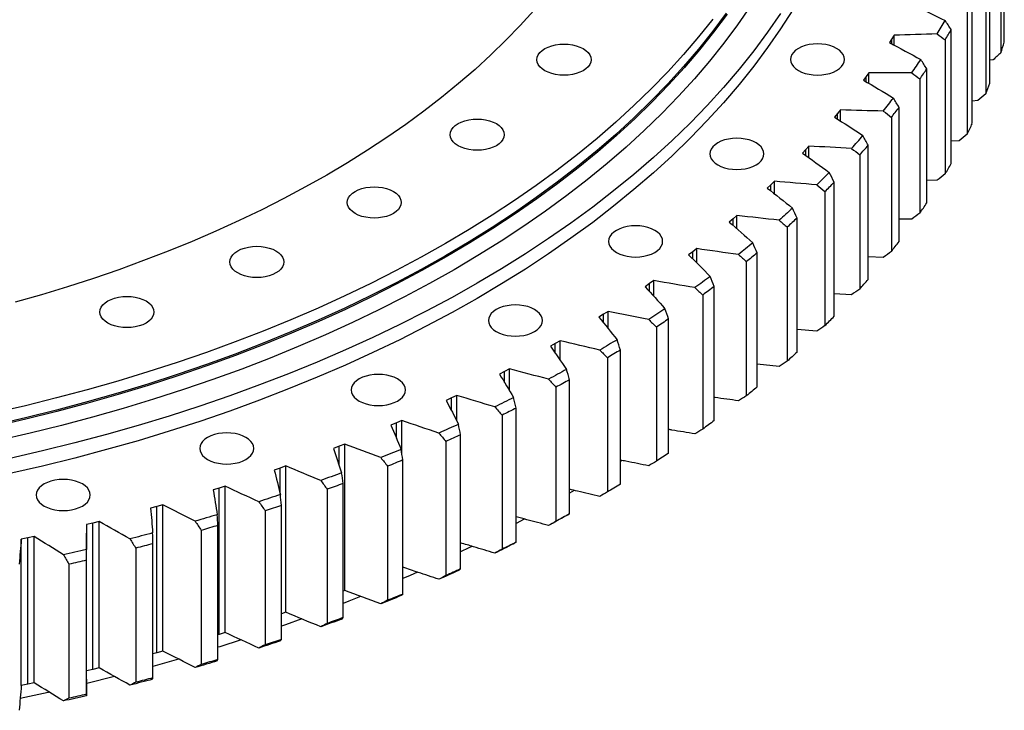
# Model space of a CAD drawing. Header units: millimetres. Extents: x 582 to 9113, y 24953 to 31120.
# Tile 17 of 19: x 6636 to 7164, y 27647 to 28017. Entities that reach past the tile are written whole.
import ezdxf

# ---------------------------------------------------------------- set-up
doc = ezdxf.new("R2010")
doc.units = ezdxf.units.MM
doc.header["$LTSCALE"] = 50

msp = doc.modelspace()

# ---------------------------------------------------------------- linework, layer by layer
at = {"color": 7, "linetype": 'Continuous', "lineweight": 25}
for p, q in [((7163.67, 28004.94), (7163.67, 28076.79)), ((7161.86, 28071.09), (7161.86, 27999.23)), ((7156, 27982.99), (7156, 28054.85)), ((7153.72, 28049.2), (7153.72, 27977.34)), ((7146.5, 27961.29), (7146.5, 28033.14)), ((7143.74, 28027.56), (7143.74, 27955.71)), ((7135.2, 27939.87), (7135.2, 28011.72)), ((7103.42, 28006.69), (7102.14, 28004.71)), ((7104.65, 28008.68), (7103.42, 28006.69)), ((7104.65, 28003.36), (7104.65, 28008.68)), ((7131.97, 28006.23), (7131.97, 27934.37)), ((7122.11, 27918.79), (7122.11, 27990.65)), ((7157.62, 27995.46), (7156, 27995.27)), ((7089.68, 27986.51), (7088.23, 27984.57)), ((7091.08, 27988.46), (7089.68, 27986.51)), ((7091.08, 27982.89), (7091.08, 27988.46)), ((7118.43, 27985.25), (7118.43, 27913.39)), ((7107.28, 27898.11), (7107.28, 27969.96)), ((7149.44, 27973.69), (7146.5, 27973.43)), ((7074.26, 27966.74), (7072.66, 27964.84)), ((7075.82, 27968.65), (7074.26, 27966.74)), ((7075.82, 27962.78), (7075.82, 27968.65)), ((7103.15, 27964.67), (7103.15, 27892.82)), ((7058.93, 27949.28), (7057.21, 27947.42)), ((7058.93, 27943.07), (7058.93, 27949.28)), ((7090.73, 27877.86), (7090.73, 27949.71)), ((7139.44, 27952.17), (7135.2, 27951.92)), ((7057.21, 27947.42), (7055.45, 27945.56)), ((7086.17, 27944.55), (7086.17, 27872.69)), ((7038.56, 27928.59), (7036.65, 27926.79)), ((7040.43, 27930.41), (7038.56, 27928.59)), ((7040.43, 27923.79), (7040.43, 27930.41)), ((7072.51, 27858.09), (7072.51, 27929.95)), ((7127.65, 27930.96), (7122.11, 27930.79)), ((7067.52, 27924.92), (7067.52, 27853.06)), ((7020.38, 27912.07), (7018.36, 27910.31)), ((7020.38, 27904.98), (7020.38, 27912.07)), ((7018.36, 27910.31), (7016.29, 27908.57)), ((7052.65, 27838.86), (7052.65, 27910.72)), ((7114.11, 27910.1), (7107.28, 27910.08)), ((7047.25, 27905.83), (7047.25, 27833.97)), ((6996.65, 27892.62), (6994.44, 27890.93)), ((6998.81, 27894.32), (6996.65, 27892.62)), ((6998.81, 27886.65), (6998.81, 27894.32)), ((7031.21, 27820.21), (7031.21, 27892.06)), ((7025.4, 27887.33), (7025.4, 27815.47)), ((7098.83, 27889.65), (7090.73, 27889.85)), ((6973.49, 27875.55), (6971.14, 27873.93)), ((6975.79, 27877.19), (6973.49, 27875.55)), ((6975.79, 27868.82), (6975.79, 27877.19)), ((7002.03, 27869.46), (7002.03, 27797.6)), ((7008.23, 27802.17), (7008.23, 27874.03)), ((7081.85, 27869.64), (7072.51, 27870.13)), ((6948.92, 27859.15), (6946.44, 27857.59)), ((6951.36, 27860.72), (6948.92, 27859.15)), ((6951.36, 27851.5), (6951.36, 27860.72)), ((6983.77, 27784.8), (6983.77, 27856.65)), ((6977.2, 27852.26), (6977.2, 27780.41)), ((7063.23, 27850.13), (7052.65, 27850.99)), ((6923.01, 27843.45), (6920.4, 27841.97)), ((6925.58, 27844.95), (6923.01, 27843.45)), ((6925.58, 27834.64), (6925.58, 27844.95)), ((6957.88, 27768.13), (6957.88, 27839.98)), ((6950.95, 27835.78), (6950.95, 27763.93)), ((7042.99, 27831.16), (7031.21, 27832.46)), ((6895.82, 27828.49), (6893.09, 27827.08)), ((6898.51, 27829.92), (6895.82, 27828.49)), ((6898.51, 27818.17), (6898.51, 27829.92)), ((6930.63, 27752.19), (6930.63, 27824.05)), ((6923.36, 27820.05), (6923.36, 27748.19)), ((6867.4, 27814.31), (6864.56, 27812.98)), ((6870.21, 27815.66), (6867.4, 27814.31)), ((6870.21, 27801.98), (6870.21, 27815.66)), ((6902.08, 27737.04), (6902.08, 27808.9)), ((6837.83, 27800.94), (6834.88, 27799.69)), ((6840.75, 27802.21), (6837.83, 27800.94)), ((6840.75, 27784.44), (6840.75, 27802.21)), ((6894.48, 27805.11), (6894.48, 27733.25)), ((6864.38, 27790.98), (6864.38, 27719.13)), ((6872.29, 27722.71), (6872.29, 27794.56)), ((6807.18, 27788.4), (6804.13, 27787.24)), ((6810.2, 27789.59), (6807.18, 27788.4)), ((6810.2, 27711.21), (6810.2, 27789.59)), ((6841.34, 27709.22), (6841.34, 27781.07)), ((6958.6, 27780.82), (6957.88, 27780.34)), ((6775.52, 27776.74), (6772.37, 27775.66)), ((6778.63, 27777.85), (6775.52, 27776.74)), ((6778.63, 27699.46), (6778.63, 27777.85)), ((6833.14, 27777.72), (6833.14, 27705.86)), ((6742.91, 27765.97), (6739.68, 27764.98)), ((6746.12, 27766.99), (6742.91, 27765.97)), ((6742.91, 27687.59), (6742.91, 27765.97)), ((6746.12, 27688.6), (6746.12, 27766.99)), ((6800.82, 27765.34), (6800.82, 27693.49)), ((6809.29, 27696.61), (6809.29, 27768.46)), ((6933.18, 27764.73), (6930.63, 27763.2)), ((6709.44, 27756.13), (6706.13, 27755.23)), ((6712.73, 27757.06), (6709.44, 27756.13)), ((6709.44, 27677.74), (6709.44, 27756.13)), ((6712.73, 27678.67), (6712.73, 27757.06)), ((6767.51, 27753.88), (6767.51, 27682.02)), ((6776.23, 27684.9), (6776.23, 27756.76)), ((6678.55, 27748.07), (6675.19, 27747.23)), ((6678.55, 27669.68), (6678.55, 27748.07)), ((6906.42, 27749.36), (6902.08, 27747.01)), ((6675.19, 27747.23), (6671.81, 27746.43)), ((6675.19, 27668.84), (6675.19, 27747.23)), ((6733.27, 27743.36), (6733.27, 27671.5)), ((6742.23, 27674.14), (6742.23, 27745.99)), ((6640.24, 27739.3), (6636.79, 27738.59)), ((6636.79, 27660.2), (6636.79, 27738.59)), ((6643.66, 27740.04), (6640.24, 27739.3)), ((6640.24, 27660.91), (6640.24, 27739.3)), ((6643.66, 27661.65), (6643.66, 27740.04)), ((6671.83, 27663.53), (6671.83, 27741.92)), ((6698.2, 27733.81), (6698.2, 27661.95)), ((6707.36, 27664.33), (6707.36, 27736.19)), ((6671.72, 27655.51), (6671.72, 27727.37)), ((6662.36, 27725.24), (6662.36, 27653.39)), ((6810.2, 27711.21), (6809.29, 27710.85)), ((6778.63, 27699.46), (6776.23, 27698.61)), ((6742.91, 27687.59), (6742.23, 27687.38)), ((6746.12, 27688.6), (6742.91, 27687.59)), ((6709.44, 27677.74), (6707.36, 27677.18)), ((6721.13, 27674.32), (6707.36, 27670.42)), ((6712.73, 27678.67), (6709.44, 27677.74)), ((6675.19, 27668.84), (6671.83, 27668.04)), ((6678.55, 27669.68), (6675.19, 27668.84)), ((6686.81, 27664.97), (6671.85, 27661.26)), ((6640.24, 27660.91), (6636.79, 27660.2)), ((6643.66, 27661.65), (6640.24, 27660.91))]:
    msp.add_line(p, q, dxfattribs=at)
at = {"color": 82, "linetype": 'Continuous', "lineweight": 25}
for p, q in [((7103.42, 28004.02), (7103.42, 28006.69)), ((7089.68, 27983.71), (7089.68, 27986.51)), ((7074.26, 27963.79), (7074.26, 27966.74)), ((7057.21, 27944.3), (7057.21, 27947.42)), ((7038.56, 27925.27), (7038.56, 27928.59)), ((7018.36, 27906.75), (7018.36, 27910.31)), ((6996.65, 27888.77), (6996.65, 27892.62)), ((6973.49, 27871.35), (6973.49, 27875.55)), ((6948.92, 27854.52), (6948.92, 27859.15)), ((6923.01, 27838.28), (6923.01, 27843.45)), ((6895.82, 27822.62), (6895.82, 27828.49)), ((6867.4, 27807.49), (6867.4, 27814.31)), ((6837.83, 27792.8), (6837.83, 27800.94)), ((6807.18, 27778.21), (6807.18, 27788.4)), ((6775.52, 27763.05), (6775.52, 27776.74))]:
    msp.add_line(p, q, dxfattribs=at)
at = {"color": 7, "linetype": 'Continuous', "lineweight": 25, "flags": 128}
for points in [[(7027.4, 28024.04), (7020.61, 28014.21), (7013.37, 28004.48), (7005.69, 27994.87), (6997.58, 27985.37), (6989.04, 27976), (6980.08, 27966.77), (6970.7, 27957.67), (6960.92, 27948.71), (6950.73, 27939.91), (6940.15, 27931.27), (6929.17, 27922.78), (6917.82, 27914.47), (6906.09, 27906.33), (6894, 27898.37), (6881.55, 27890.6), (6868.76, 27883.01), (6855.62, 27875.63), (6842.16, 27868.44), (6828.37, 27861.46), (6814.27, 27854.69), (6799.87, 27848.14), (6785.17, 27841.8), (6770.2, 27835.69), (6754.95, 27829.81), (6739.44, 27824.16), (6723.68, 27818.75), (6707.68, 27813.58), (6691.45, 27808.65), (6675, 27803.96), (6658.35, 27799.53), (6641.5, 27795.35), (6624.47, 27791.43)], [(7050.25, 28022.35), (7043.74, 28012.17), (7036.77, 28002.09), (7029.35, 27992.12), (7021.49, 27982.27), (7013.17, 27972.54), (7004.42, 27962.93), (6995.24, 27953.47), (6985.62, 27944.14), (6975.59, 27934.96), (6965.15, 27925.94), (6954.3, 27917.08), (6943.06, 27908.39), (6931.42, 27899.86), (6919.4, 27891.52), (6907.01, 27883.36), (6894.25, 27875.4), (6881.13, 27867.62), (6867.67, 27860.05), (6853.87, 27852.69), (6839.73, 27845.53), (6825.28, 27838.59), (6810.52, 27831.87), (6795.46, 27825.38), (6780.11, 27819.12), (6764.48, 27813.09), (6748.58, 27807.3), (6732.43, 27801.75), (6716.03, 27796.45), (6699.39, 27791.4), (6682.54, 27786.6), (6665.47, 27782.06), (6648.2, 27777.77), (6630.74, 27773.75)], [(7014.6, 28020.46), (7007.43, 28010.82), (6999.82, 28001.3), (6991.79, 27991.89), (6983.33, 27982.61), (6974.45, 27973.46), (6965.16, 27964.45), (6955.47, 27955.57), (6945.37, 27946.85), (6934.89, 27938.29), (6924.02, 27929.89), (6912.77, 27921.65), (6901.15, 27913.58), (6889.17, 27905.7), (6876.84, 27898), (6864.16, 27890.48), (6851.15, 27883.17), (6837.81, 27876.05), (6824.15, 27869.13), (6810.18, 27862.42), (6795.91, 27855.93), (6781.35, 27849.66), (6766.52, 27843.6), (6751.41, 27837.77), (6736.04, 27832.18), (6720.43, 27826.82), (6704.58, 27821.69), (6688.5, 27816.81), (6672.2, 27812.17), (6655.7, 27807.78), (6639.01, 27803.64), (6622.14, 27799.75)], [(7007.43, 28017.36), (6999.82, 28007.83), (6991.79, 27998.42), (6983.33, 27989.14), (6974.45, 27979.99), (6965.16, 27970.98), (6955.47, 27962.11), (6945.37, 27953.39), (6934.89, 27944.82), (6924.02, 27936.42), (6912.77, 27928.18), (6901.15, 27920.12), (6889.17, 27912.23), (6876.84, 27904.53), (6864.16, 27897.02), (6851.15, 27889.7), (6837.81, 27882.58), (6824.15, 27875.66), (6810.18, 27868.96), (6795.91, 27862.46), (6781.35, 27856.19), (6766.52, 27850.13), (6751.41, 27844.31), (6736.04, 27838.71), (6720.43, 27833.35), (6704.58, 27828.22), (6688.5, 27823.34), (6672.2, 27818.7), (6655.7, 27814.31), (6639.01, 27810.17), (6622.14, 27806.28)], [(7015.06, 28019.94), (7007.89, 28010.3), (7000.27, 28000.77), (6992.23, 27991.35), (6983.77, 27982.06), (6974.88, 27972.91), (6965.59, 27963.89), (6955.89, 27955.01), (6945.78, 27946.28), (6935.29, 27937.71), (6924.41, 27929.3), (6913.16, 27921.06), (6901.53, 27912.99), (6889.54, 27905.1), (6877.2, 27897.39), (6864.51, 27889.87), (6851.49, 27882.55), (6838.14, 27875.42), (6824.47, 27868.5), (6810.49, 27861.79), (6796.21, 27855.29), (6781.65, 27849.01), (6766.8, 27842.96), (6751.68, 27837.12), (6736.3, 27831.52), (6720.68, 27826.16), (6704.82, 27821.03), (6688.73, 27816.14), (6672.42, 27811.5), (6655.91, 27807.11), (6639.2, 27802.96), (6622.32, 27799.07)], [(7043.74, 28020.34), (7036.77, 28010.26), (7029.35, 28000.29), (7021.49, 27990.43), (7013.17, 27980.7), (7004.42, 27971.1), (6995.24, 27961.63), (6985.62, 27952.31), (6975.59, 27943.13), (6965.15, 27934.11), (6954.3, 27925.25), (6943.06, 27916.55), (6931.42, 27908.03), (6919.4, 27899.69), (6907.01, 27891.53), (6894.25, 27883.56), (6881.13, 27875.79), (6867.67, 27868.22), (6853.87, 27860.85), (6839.73, 27853.7), (6825.28, 27846.76), (6810.52, 27840.04), (6795.46, 27833.55), (6780.11, 27827.28), (6764.48, 27821.26), (6748.58, 27815.47), (6732.43, 27809.92), (6716.03, 27804.62), (6699.39, 27799.56), (6682.54, 27794.76), (6665.47, 27790.22), (6648.2, 27785.94), (6630.74, 27781.92)], [(6911.6, 28022.01), (6904.23, 28013.93), (6896.51, 28005.97), (6888.42, 27998.12), (6879.99, 27990.4), (6871.2, 27982.81), (6862.08, 27975.36), (6852.61, 27968.05), (6842.83, 27960.88), (6832.71, 27953.86), (6822.29, 27947), (6811.56, 27940.29), (6800.52, 27933.75), (6789.2, 27927.39), (6777.58, 27921.19), (6765.7, 27915.17), (6753.54, 27909.33), (6741.12, 27903.68), (6728.45, 27898.22), (6715.54, 27892.95), (6702.39, 27887.88), (6689.02, 27883.01), (6675.43, 27878.34), (6661.63, 27873.88), (6647.64, 27869.63), (6633.46, 27865.6)], [(6937.94, 28001.5), (6939.42, 28000.5), (6940.61, 27999.38), (6941.48, 27998.16), (6942.01, 27996.89), (6942.19, 27995.58), (6942.01, 27994.27), (6941.48, 27992.99), (6940.61, 27991.78), (6939.42, 27990.66), (6937.94, 27989.66), (6936.21, 27988.81), (6934.27, 27988.12), (6932.17, 27987.62), (6929.95, 27987.31), (6927.69, 27987.21), (6925.42, 27987.31), (6923.2, 27987.62), (6921.1, 27988.12), (6919.16, 27988.81), (6917.43, 27989.66), (6915.95, 27990.66), (6914.77, 27991.78), (6913.9, 27992.99), (6913.36, 27994.27), (6913.19, 27995.58), (6913.36, 27996.89), (6913.9, 27998.16), (6914.77, 27999.38), (6915.95, 28000.5), (6917.43, 28001.5), (6919.16, 28002.35), (6921.1, 28003.04), (6923.2, 28003.54), (6925.42, 28003.85), (6927.69, 28003.95), (6929.95, 28003.85), (6932.17, 28003.54), (6934.27, 28003.04), (6936.21, 28002.35), (6937.94, 28001.5)], [(7053.31, 27989.77), (7055.04, 27988.92), (7056.98, 27988.23), (7059.09, 27987.73), (7061.3, 27987.42), (7063.57, 27987.32), (7065.84, 27987.42), (7068.05, 27987.73), (7070.15, 27988.23), (7072.09, 27988.92), (7073.82, 27989.77), (7075.3, 27990.77), (7076.49, 27991.89), (7077.36, 27993.1), (7077.89, 27994.38), (7078.07, 27995.69), (7077.89, 27997), (7077.36, 27998.27), (7076.49, 27999.49), (7075.3, 28000.61), (7073.82, 28001.61), (7072.09, 28002.46), (7070.15, 28003.15), (7068.05, 28003.65), (7065.84, 28003.95), (7063.57, 28004.06), (7061.3, 28003.95), (7059.09, 28003.65), (7056.98, 28003.15), (7055.04, 28002.46), (7053.31, 28001.61), (7051.84, 28000.61), (7050.65, 27999.49), (7049.78, 27998.27), (7049.25, 27997), (7049.07, 27995.69), (7049.25, 27994.38), (7049.78, 27993.1), (7050.65, 27991.89), (7051.84, 27990.77), (7053.31, 27989.77)], [(6891.43, 27961.31), (6892.91, 27960.31), (6894.09, 27959.19), (6894.97, 27957.98), (6895.5, 27956.7), (6895.68, 27955.39), (6895.5, 27954.09), (6894.97, 27952.81), (6894.09, 27951.59), (6892.91, 27950.47), (6891.43, 27949.48), (6889.7, 27948.62), (6887.76, 27947.94), (6885.66, 27947.43), (6883.44, 27947.13), (6881.18, 27947.02), (6878.91, 27947.13), (6876.69, 27947.43), (6874.59, 27947.94), (6872.65, 27948.62), (6870.92, 27949.48), (6869.44, 27950.47), (6868.26, 27951.59), (6867.39, 27952.81), (6866.85, 27954.09), (6866.68, 27955.39), (6866.85, 27956.7), (6867.39, 27957.98), (6868.26, 27959.19), (6869.44, 27960.31), (6870.92, 27961.31), (6872.65, 27962.17), (6874.59, 27962.85), (6876.69, 27963.36), (6878.91, 27963.66), (6881.18, 27963.77), (6883.44, 27963.66), (6885.66, 27963.36), (6887.76, 27962.85), (6889.7, 27962.17), (6891.43, 27961.31)], [(7010.1, 27939.18), (7011.83, 27938.32), (7013.77, 27937.64), (7015.87, 27937.14), (7018.08, 27936.83), (7020.35, 27936.73), (7022.62, 27936.83), (7024.83, 27937.14), (7026.93, 27937.64), (7028.87, 27938.32), (7030.6, 27939.18), (7032.08, 27940.18), (7033.27, 27941.3), (7034.14, 27942.51), (7034.67, 27943.79), (7034.85, 27945.1), (7034.67, 27946.41), (7034.14, 27947.68), (7033.27, 27948.9), (7032.08, 27950.02), (7030.6, 27951.02), (7028.87, 27951.87), (7026.93, 27952.55), (7024.83, 27953.06), (7022.62, 27953.36), (7020.35, 27953.47), (7018.08, 27953.36), (7015.87, 27953.06), (7013.77, 27952.55), (7011.83, 27951.87), (7010.1, 27951.02), (7008.62, 27950.02), (7007.43, 27948.9), (7006.56, 27947.68), (7006.03, 27946.41), (7005.85, 27945.1), (7006.03, 27943.79), (7006.56, 27942.51), (7007.43, 27941.3), (7008.62, 27940.18), (7010.1, 27939.18)], [(6836.23, 27924.98), (6837.71, 27923.98), (6838.9, 27922.86), (6839.77, 27921.65), (6840.3, 27920.37), (6840.48, 27919.06), (6840.3, 27917.75), (6839.77, 27916.47), (6838.9, 27915.26), (6837.71, 27914.14), (6836.23, 27913.14), (6834.5, 27912.29), (6832.56, 27911.6), (6830.46, 27911.1), (6828.25, 27910.79), (6825.98, 27910.69), (6823.71, 27910.79), (6821.5, 27911.1), (6819.39, 27911.6), (6817.45, 27912.29), (6815.72, 27913.14), (6814.25, 27914.14), (6813.06, 27915.26), (6812.19, 27916.47), (6811.66, 27917.75), (6811.48, 27919.06), (6811.66, 27920.37), (6812.19, 27921.65), (6813.06, 27922.86), (6814.25, 27923.98), (6815.72, 27924.98), (6817.45, 27925.83), (6819.39, 27926.52), (6821.5, 27927.02), (6823.71, 27927.33), (6825.98, 27927.43), (6828.25, 27927.33), (6830.46, 27927.02), (6832.56, 27926.52), (6834.5, 27925.83), (6836.23, 27924.98)], [(7050.14, 27916.02), (7049.26, 27915.21), (7048.37, 27914.4), (7047.48, 27913.59), (7046.59, 27912.78), (7045.69, 27911.97), (7044.8, 27911.16), (7043.89, 27910.35), (7042.99, 27909.55)], [(6955.81, 27892.28), (6957.54, 27891.42), (6959.48, 27890.74), (6961.58, 27890.23), (6963.8, 27889.93), (6966.06, 27889.82), (6968.33, 27889.93), (6970.54, 27890.23), (6972.65, 27890.74), (6974.59, 27891.42), (6976.32, 27892.28), (6977.79, 27893.27), (6978.98, 27894.39), (6979.85, 27895.61), (6980.39, 27896.89), (6980.56, 27898.19), (6980.39, 27899.5), (6979.85, 27900.78), (6978.98, 27901.99), (6977.79, 27903.11), (6976.32, 27904.11), (6974.59, 27904.97), (6972.65, 27905.65), (6970.54, 27906.16), (6968.33, 27906.46), (6966.06, 27906.57), (6963.8, 27906.46), (6961.58, 27906.16), (6959.48, 27905.65), (6957.54, 27904.97), (6955.81, 27904.11), (6954.33, 27903.11), (6953.14, 27901.99), (6952.27, 27900.78), (6951.74, 27899.5), (6951.56, 27898.19), (6951.74, 27896.89), (6952.27, 27895.61), (6953.14, 27894.39), (6954.33, 27893.27), (6955.81, 27892.28)], [(7052.65, 27910.72), (7051.98, 27910.1), (7051.31, 27909.49), (7050.64, 27908.88), (7049.96, 27908.27), (7049.28, 27907.66), (7048.61, 27907.05), (7047.93, 27906.44), (7047.25, 27905.83)], [(6773.29, 27893.11), (6774.77, 27892.11), (6775.96, 27890.99), (6776.83, 27889.78), (6777.36, 27888.5), (6777.54, 27887.19), (6777.36, 27885.89), (6776.83, 27884.61), (6775.96, 27883.39), (6774.77, 27882.27), (6773.29, 27881.28), (6771.56, 27880.42), (6769.62, 27879.74), (6767.52, 27879.23), (6765.3, 27878.93), (6763.04, 27878.82), (6760.77, 27878.93), (6758.56, 27879.23), (6756.45, 27879.74), (6754.51, 27880.42), (6752.78, 27881.28), (6751.31, 27882.27), (6750.12, 27883.39), (6749.25, 27884.61), (6748.72, 27885.89), (6748.54, 27887.19), (6748.72, 27888.5), (6749.25, 27889.78), (6750.12, 27890.99), (6751.31, 27892.11), (6752.78, 27893.11), (6754.51, 27893.97), (6756.45, 27894.65), (6758.56, 27895.16), (6760.77, 27895.46), (6763.04, 27895.57), (6765.3, 27895.46), (6767.52, 27895.16), (6769.62, 27894.65), (6771.56, 27893.97), (6773.29, 27893.11)], [(7028.87, 27897.43), (7027.92, 27896.65), (7026.97, 27895.86), (7026.01, 27895.07), (7025.05, 27894.29), (7024.09, 27893.51), (7023.13, 27892.73), (7022.16, 27891.95), (7021.19, 27891.17)], [(7031.21, 27892.06), (7030.49, 27891.47), (7029.77, 27890.87), (7029.04, 27890.28), (7028.32, 27889.69), (7027.59, 27889.1), (7026.86, 27888.51), (7026.13, 27887.92), (7025.4, 27887.33)], [(7006.07, 27879.46), (7005.06, 27878.7), (7004.04, 27877.94), (7003.02, 27877.18), (7002, 27876.43), (7000.97, 27875.67), (6999.94, 27874.92), (6998.91, 27874.17), (6997.87, 27873.42)], [(7008.23, 27874.03), (7007.46, 27873.45), (7006.69, 27872.88), (7005.92, 27872.31), (7005.14, 27871.74), (7004.37, 27871.17), (7003.59, 27870.6), (7002.81, 27870.03), (7002.03, 27869.46)], [(6703.68, 27866.26), (6705.16, 27865.26), (6706.35, 27864.15), (6707.22, 27862.93), (6707.75, 27861.65), (6707.93, 27860.34), (6707.75, 27859.04), (6707.22, 27857.76), (6706.35, 27856.54), (6705.16, 27855.42), (6703.68, 27854.43), (6701.95, 27853.57), (6700.01, 27852.89), (6697.91, 27852.38), (6695.7, 27852.08), (6693.43, 27851.97), (6691.16, 27852.08), (6688.95, 27852.38), (6686.85, 27852.89), (6684.91, 27853.57), (6683.18, 27854.43), (6681.7, 27855.42), (6680.51, 27856.54), (6679.64, 27857.76), (6679.11, 27859.04), (6678.93, 27860.34), (6679.11, 27861.65), (6679.64, 27862.93), (6680.51, 27864.15), (6681.7, 27865.26), (6683.18, 27866.26), (6684.91, 27867.12), (6686.85, 27867.8), (6688.95, 27868.31), (6691.16, 27868.61), (6693.43, 27868.72), (6695.7, 27868.61), (6697.91, 27868.31), (6700.01, 27867.8), (6701.95, 27867.12), (6703.68, 27866.26)], [(6891.38, 27849.87), (6893.12, 27849.01), (6895.06, 27848.33), (6897.16, 27847.82), (6899.37, 27847.52), (6901.64, 27847.41), (6903.91, 27847.52), (6906.12, 27847.82), (6908.22, 27848.33), (6910.16, 27849.01), (6911.89, 27849.87), (6913.37, 27850.86), (6914.56, 27851.98), (6915.43, 27853.2), (6915.96, 27854.48), (6916.14, 27855.78), (6915.96, 27857.09), (6915.43, 27858.37), (6914.56, 27859.58), (6913.37, 27860.7), (6911.89, 27861.7), (6910.16, 27862.56), (6908.22, 27863.24), (6906.12, 27863.75), (6903.91, 27864.05), (6901.64, 27864.16), (6899.37, 27864.05), (6897.16, 27863.75), (6895.06, 27863.24), (6893.12, 27862.56), (6891.38, 27861.7), (6889.91, 27860.7), (6888.72, 27859.58), (6887.85, 27858.37), (6887.32, 27857.09), (6887.14, 27855.78), (6887.32, 27854.48), (6887.85, 27853.2), (6888.72, 27851.98), (6889.91, 27850.86), (6891.38, 27849.87)], [(6981.8, 27862.14), (6980.72, 27861.41), (6979.64, 27860.68), (6978.56, 27859.96), (6977.47, 27859.23), (6976.38, 27858.5), (6975.29, 27857.78), (6974.2, 27857.06), (6973.1, 27856.34)], [(6983.77, 27856.65), (6982.95, 27856.1), (6982.14, 27855.55), (6981.32, 27855), (6980.5, 27854.45), (6979.67, 27853.9), (6978.85, 27853.36), (6978.02, 27852.81), (6977.2, 27852.26)], [(6956.1, 27845.52), (6954.96, 27844.82), (6953.82, 27844.13), (6952.68, 27843.43), (6951.53, 27842.73), (6950.38, 27842.04), (6949.23, 27841.35), (6948.08, 27840.66), (6946.93, 27839.97)], [(6957.88, 27839.98), (6957.02, 27839.45), (6956.16, 27838.93), (6955.29, 27838.4), (6954.43, 27837.87), (6953.56, 27837.35), (6952.69, 27836.83), (6951.82, 27836.3), (6950.95, 27835.78)], [(7052.65, 27838.86), (7051.98, 27838.25), (7051.31, 27837.64), (7050.64, 27837.02), (7049.96, 27836.41), (7049.28, 27835.8), (7048.61, 27835.19), (7047.93, 27834.58), (7047.25, 27833.97)], [(6817.92, 27812.67), (6819.65, 27811.82), (6821.59, 27811.13), (6823.69, 27810.63), (6825.91, 27810.32), (6828.17, 27810.22), (6830.44, 27810.32), (6832.65, 27810.63), (6834.76, 27811.13), (6836.7, 27811.82), (6838.43, 27812.67), (6839.9, 27813.67), (6841.09, 27814.79), (6841.96, 27816.01), (6842.5, 27817.28), (6842.67, 27818.59), (6842.5, 27819.9), (6841.96, 27821.18), (6841.09, 27822.39), (6839.9, 27823.51), (6838.43, 27824.51), (6836.7, 27825.36), (6834.76, 27826.05), (6832.65, 27826.55), (6830.44, 27826.86), (6828.17, 27826.96), (6825.91, 27826.86), (6823.69, 27826.55), (6821.59, 27826.05), (6819.65, 27825.36), (6817.92, 27824.51), (6816.44, 27823.51), (6815.25, 27822.39), (6814.38, 27821.18), (6813.85, 27819.9), (6813.67, 27818.59), (6813.85, 27817.28), (6814.38, 27816.01), (6815.25, 27814.79), (6816.44, 27813.67), (6817.92, 27812.67)], [(6929.04, 27829.64), (6927.85, 27828.97), (6926.65, 27828.31), (6925.45, 27827.64), (6924.25, 27826.98), (6923.04, 27826.32), (6921.83, 27825.66), (6920.62, 27825), (6919.41, 27824.35)], [(6930.63, 27824.05), (6929.73, 27823.55), (6928.82, 27823.05), (6927.91, 27822.54), (6927, 27822.04), (6926.09, 27821.54), (6925.18, 27821.04), (6924.27, 27820.55), (6923.36, 27820.05)], [(7031.21, 27820.21), (7030.49, 27819.61), (7029.77, 27819.02), (7029.04, 27818.43), (7028.32, 27817.83), (7027.59, 27817.24), (7026.86, 27816.65), (7026.13, 27816.06), (7025.4, 27815.47)], [(6900.68, 27814.53), (6899.43, 27813.9), (6898.18, 27813.27), (6896.93, 27812.64), (6895.67, 27812.01), (6894.41, 27811.38), (6893.15, 27810.76), (6891.89, 27810.13), (6890.62, 27809.51)], [(6902.08, 27808.9), (6901.13, 27808.42), (6900.19, 27807.95), (6899.24, 27807.47), (6898.29, 27807), (6897.34, 27806.52), (6896.39, 27806.05), (6895.43, 27805.58), (6894.48, 27805.11)], [(7008.23, 27802.17), (7007.46, 27801.6), (7006.69, 27801.02), (7005.92, 27800.45), (7005.14, 27799.88), (7004.37, 27799.31), (7003.59, 27798.74), (7002.81, 27798.17), (7002.03, 27797.6)], [(6736.68, 27781.33), (6738.41, 27780.48), (6740.35, 27779.8), (6742.45, 27779.29), (6744.66, 27778.99), (6746.93, 27778.88), (6749.2, 27778.99), (6751.41, 27779.29), (6753.51, 27779.8), (6755.45, 27780.48), (6757.18, 27781.33), (6758.66, 27782.33), (6759.85, 27783.45), (6760.72, 27784.67), (6761.25, 27785.94), (6761.43, 27787.25), (6761.25, 27788.56), (6760.72, 27789.84), (6759.85, 27791.05), (6758.66, 27792.17), (6757.18, 27793.17), (6755.45, 27794.03), (6753.51, 27794.71), (6751.41, 27795.21), (6749.2, 27795.52), (6746.93, 27795.62), (6744.66, 27795.52), (6742.45, 27795.21), (6740.35, 27794.71), (6738.41, 27794.03), (6736.68, 27793.17), (6735.2, 27792.17), (6734.01, 27791.05), (6733.14, 27789.84), (6732.61, 27788.56), (6732.43, 27787.25), (6732.61, 27785.94), (6733.14, 27784.67), (6734.01, 27783.45), (6735.2, 27782.33), (6736.68, 27781.33)], [(6871.1, 27800.23), (6869.8, 27799.63), (6868.49, 27799.04), (6867.19, 27798.44), (6865.88, 27797.85), (6864.57, 27797.26), (6863.26, 27796.67), (6861.94, 27796.08), (6860.63, 27795.5)], [(6872.29, 27794.56), (6871.31, 27794.11), (6870.32, 27793.66), (6869.33, 27793.21), (6868.35, 27792.77), (6867.36, 27792.32), (6866.37, 27791.87), (6865.37, 27791.43), (6864.38, 27790.98)], [(6840.35, 27786.77), (6839, 27786.21), (6837.65, 27785.65), (6836.29, 27785.09), (6834.94, 27784.54), (6833.58, 27783.98), (6832.22, 27783.43), (6830.86, 27782.88), (6829.49, 27782.33)], [(6983.77, 27784.8), (6982.95, 27784.25), (6982.14, 27783.7), (6981.32, 27783.15), (6980.5, 27782.6), (6979.67, 27782.05), (6978.85, 27781.5), (6978.02, 27780.95), (6977.2, 27780.41)], [(6841.34, 27781.07), (6840.32, 27780.65), (6839.3, 27780.23), (6838.27, 27779.81), (6837.25, 27779.39), (6836.22, 27778.97), (6835.2, 27778.55), (6834.17, 27778.14), (6833.14, 27777.72)], [(6808.51, 27774.18), (6807.11, 27773.66), (6805.71, 27773.14), (6804.32, 27772.62), (6802.91, 27772.11), (6801.51, 27771.59), (6800.11, 27771.08), (6798.7, 27770.57), (6797.29, 27770.06)], [(6649.04, 27756.39), (6650.77, 27755.53), (6652.71, 27754.85), (6654.81, 27754.34), (6657.03, 27754.04), (6659.29, 27753.93), (6661.56, 27754.04), (6663.77, 27754.34), (6665.88, 27754.85), (6667.82, 27755.53), (6669.55, 27756.39), (6671.02, 27757.38), (6672.21, 27758.5), (6673.08, 27759.72), (6673.62, 27761), (6673.79, 27762.3), (6673.62, 27763.61), (6673.08, 27764.89), (6672.21, 27766.11), (6671.02, 27767.23), (6669.55, 27768.22), (6667.82, 27769.08), (6665.88, 27769.76), (6663.77, 27770.27), (6661.56, 27770.57), (6659.29, 27770.68), (6657.03, 27770.57), (6654.81, 27770.27), (6652.71, 27769.76), (6650.77, 27769.08), (6649.04, 27768.22), (6647.56, 27767.23), (6646.37, 27766.11), (6645.5, 27764.89), (6644.97, 27763.61), (6644.79, 27762.3), (6644.97, 27761), (6645.5, 27759.72), (6646.37, 27758.5), (6647.56, 27757.38), (6649.04, 27756.39)], [(6809.29, 27768.46), (6808.24, 27768.07), (6807.18, 27767.68), (6806.12, 27767.28), (6805.07, 27766.89), (6804.01, 27766.5), (6802.95, 27766.12), (6801.89, 27765.73), (6800.82, 27765.34)], [(6957.88, 27768.13), (6957.02, 27767.6), (6956.16, 27767.07), (6955.29, 27766.54), (6954.43, 27766.02), (6953.56, 27765.49), (6952.69, 27764.97), (6951.82, 27764.45), (6950.95, 27763.93)], [(6775.65, 27762.5), (6774.21, 27762.02), (6772.77, 27761.54), (6771.33, 27761.06), (6769.89, 27760.58), (6768.45, 27760.11), (6767, 27759.63), (6765.55, 27759.16), (6764.11, 27758.69)], [(6776.23, 27756.76), (6775.14, 27756.4), (6774.06, 27756.03), (6772.97, 27755.67), (6771.88, 27755.31), (6770.79, 27754.95), (6769.69, 27754.59), (6768.6, 27754.24), (6767.51, 27753.88)], [(6741.85, 27751.75), (6740.38, 27751.31), (6738.9, 27750.87), (6737.42, 27750.43), (6735.94, 27749.99), (6734.46, 27749.56), (6732.98, 27749.12), (6731.49, 27748.69), (6730, 27748.26)], [(6929.04, 27751.25), (6927.85, 27750.59), (6926.65, 27749.92), (6925.45, 27749.26), (6924.25, 27748.59), (6923.04, 27747.93), (6921.83, 27747.27), (6920.62, 27746.61), (6919.41, 27745.96)], [(6930.63, 27752.19), (6929.73, 27751.69), (6928.82, 27751.19), (6927.91, 27750.69), (6927, 27750.19), (6926.09, 27749.69), (6925.18, 27749.19), (6924.27, 27748.69), (6923.36, 27748.19)], [(6742.23, 27745.99), (6741.11, 27745.66), (6739.99, 27745.33), (6738.88, 27745), (6737.76, 27744.67), (6736.64, 27744.34), (6735.52, 27744.01), (6734.4, 27743.68), (6733.27, 27743.36)], [(6707.2, 27741.95), (6705.68, 27741.55), (6704.17, 27741.15), (6702.66, 27740.75), (6701.14, 27740.36), (6699.63, 27739.97), (6698.11, 27739.58), (6696.59, 27739.19), (6695.07, 27738.8)], [(6671.76, 27733.13), (6670.22, 27732.77), (6668.67, 27732.42), (6667.13, 27732.06), (6665.58, 27731.71), (6664.03, 27731.36), (6662.49, 27731.01), (6660.94, 27730.67), (6659.38, 27730.32)], [(6707.36, 27736.19), (6706.22, 27735.89), (6705.07, 27735.59), (6703.93, 27735.29), (6702.79, 27734.99), (6701.64, 27734.69), (6700.49, 27734.39), (6699.35, 27734.1), (6698.2, 27733.81)], [(6878.38, 27734.76), (6876.75, 27733.96), (6872.29, 27731.77)], [(6900.68, 27736.14), (6899.43, 27735.51), (6898.18, 27734.88), (6896.93, 27734.25), (6895.67, 27733.62), (6894.41, 27732.99), (6893.15, 27732.37), (6891.89, 27731.74), (6890.62, 27731.12)], [(6902.08, 27737.04), (6901.13, 27736.57), (6900.19, 27736.09), (6899.24, 27735.61), (6898.29, 27735.14), (6897.34, 27734.67), (6896.39, 27734.19), (6895.43, 27733.72), (6894.48, 27733.25)], [(6671.72, 27727.37), (6670.55, 27727.1), (6669.38, 27726.83), (6668.21, 27726.56), (6667.05, 27726.3), (6665.88, 27726.03), (6664.71, 27725.77), (6663.54, 27725.5), (6662.36, 27725.24)], [(6871.1, 27721.84), (6869.8, 27721.24), (6868.49, 27720.65), (6867.19, 27720.05), (6865.88, 27719.46), (6864.57, 27718.87), (6863.26, 27718.28), (6861.94, 27717.69), (6860.63, 27717.11)], [(6872.29, 27722.71), (6871.31, 27722.26), (6870.32, 27721.81), (6869.33, 27721.36), (6868.35, 27720.91), (6867.36, 27720.46), (6866.37, 27720.02), (6865.37, 27719.57), (6864.38, 27719.13)], [(6849.12, 27720.95), (6845.22, 27719.22), (6841.34, 27717.51)], [(6818.7, 27707.98), (6812.39, 27705.45), (6809.29, 27704.22)], [(6840.35, 27708.38), (6839, 27707.82), (6837.65, 27707.26), (6836.29, 27706.71), (6834.94, 27706.15), (6833.58, 27705.6), (6832.22, 27705.04), (6830.86, 27704.49), (6829.49, 27703.95)], [(6841.34, 27709.22), (6840.32, 27708.79), (6839.3, 27708.37), (6838.27, 27707.95), (6837.25, 27707.53), (6836.22, 27707.11), (6835.2, 27706.7), (6834.17, 27706.28), (6833.14, 27705.86)], [(6787.15, 27695.85), (6778.37, 27692.69), (6776.23, 27691.94)], [(6808.51, 27695.8), (6807.11, 27695.27), (6805.71, 27694.75), (6804.32, 27694.24), (6802.91, 27693.72), (6801.51, 27693.2), (6800.11, 27692.69), (6798.7, 27692.18), (6797.29, 27691.67)], [(6809.29, 27696.61), (6808.24, 27696.21), (6807.18, 27695.82), (6806.12, 27695.43), (6805.07, 27695.04), (6804.01, 27694.65), (6802.95, 27694.26), (6801.89, 27693.87), (6800.82, 27693.49)], [(6754.6, 27684.62), (6743.23, 27680.98), (6742.23, 27680.67)], [(6776.23, 27684.9), (6775.14, 27684.54), (6774.06, 27684.18), (6772.97, 27683.82), (6771.88, 27683.46), (6770.79, 27683.1), (6769.69, 27682.74), (6768.6, 27682.38), (6767.51, 27682.02)], [(6775.65, 27684.11), (6774.21, 27683.63), (6772.77, 27683.15), (6771.33, 27682.67), (6769.89, 27682.19), (6768.45, 27681.72), (6767, 27681.24), (6765.55, 27680.77), (6764.11, 27680.3)], [(6742.23, 27674.14), (6741.11, 27673.8), (6739.99, 27673.47), (6738.88, 27673.14), (6737.76, 27672.81), (6736.64, 27672.48), (6735.52, 27672.16), (6734.4, 27671.83), (6733.27, 27671.5)], [(6741.85, 27673.36), (6740.38, 27672.92), (6738.9, 27672.48), (6737.42, 27672.04), (6735.94, 27671.6), (6734.46, 27671.17), (6732.98, 27670.74), (6731.49, 27670.3), (6730, 27669.87)], [(6707.2, 27663.56), (6705.68, 27663.16), (6704.17, 27662.76), (6702.66, 27662.37), (6701.14, 27661.97), (6699.63, 27661.58), (6698.11, 27661.19), (6696.59, 27660.8), (6695.07, 27660.41)], [(6707.36, 27664.33), (6706.22, 27664.03), (6705.07, 27663.73), (6703.93, 27663.43), (6702.79, 27663.13), (6701.64, 27662.84), (6700.49, 27662.54), (6699.35, 27662.24), (6698.2, 27661.95)], [(6651.73, 27656.6), (6651.16, 27656.48), (6636.27, 27653.28)], [(6671.76, 27654.74), (6670.22, 27654.38), (6668.67, 27654.03), (6667.13, 27653.67), (6665.58, 27653.32), (6664.03, 27652.97), (6662.49, 27652.62), (6660.94, 27652.28), (6659.38, 27651.93)], [(6671.72, 27655.51), (6670.55, 27655.24), (6669.38, 27654.97), (6668.21, 27654.71), (6667.05, 27654.44), (6665.88, 27654.18), (6664.71, 27653.91), (6663.54, 27653.65), (6662.36, 27653.39)]]:
    msp.add_lwpolyline(points, dxfattribs=at)
at = {"color": 7, "linetype": 'Continuous', "lineweight": 25}
for centre, radius, start, end in [((6825.93, 28191.07), 352.22, 328.9411, 330.3122), ((6828.2, 28187.95), 353.98, 329.1112, 330.1421), ((6882.62, 28091.02), 293.94, 341.8048, 342.9717), ((6802.57, 28205.88), 379.88, 325.0931, 326.3968), ((6804.72, 28202.84), 381.78, 325.2549, 326.2351), ((6867.46, 28096.51), 310.07, 337.3978, 338.5239), ((6777.13, 28224.46), 411.39, 321.4413, 322.6775), ((6779.16, 28221.52), 413.45, 321.5947, 322.5242), ((6849.23, 28104.73), 330.07, 333.1616, 334.2417), ((6750.01, 28247), 446.66, 317.9826, 319.1529), ((6751.9, 28244.17), 448.89, 318.1278, 319.0077), ((6828.2, 28116.1), 353.98, 329.1112, 330.1421), ((6721.63, 28273.59), 485.55, 314.7105, 315.8175), ((6723.38, 28270.89), 487.99, 314.8479, 315.6801), ((6804.72, 28130.98), 381.78, 325.2549, 326.2351), ((6779.16, 28149.66), 413.45, 321.5947, 322.5242), ((6751.9, 28172.31), 448.89, 318.1278, 319.0077), ((6723.38, 28199.03), 487.99, 314.8479, 315.6801)]:
    msp.add_arc(centre, radius, start, end, dxfattribs=at)
for points in [[(7114.35, 28025.22), (7120.24, 28022.38), (7126.09, 28019.51), (7131.92, 28016.62)], [(7135.2, 28011.72), (7134.1, 28013.36), (7133.01, 28014.99), (7131.92, 28016.62)], [(7127.65, 28009.35), (7119.99, 28009.1), (7112.32, 28008.87), (7104.65, 28008.68)], [(7127.65, 28009.35), (7129.09, 28008.31), (7130.53, 28007.27), (7131.97, 28006.23)], [(7102.14, 28004.71), (7107.79, 28001.71), (7113.4, 27998.68), (7118.97, 27995.64)], [(7161.86, 27999.23), (7160.45, 27997.97), (7159.04, 27996.72), (7157.62, 27995.46)], [(7122.11, 27990.65), (7121.06, 27992.31), (7120.02, 27993.97), (7118.97, 27995.64)], [(7114.11, 27988.49), (7106.43, 27988.45), (7098.75, 27988.44), (7091.08, 27988.46)], [(7114.11, 27988.49), (7115.55, 27987.41), (7116.99, 27986.33), (7118.43, 27985.25)], [(7088.23, 27984.57), (7093.62, 27981.41), (7098.97, 27978.23), (7104.28, 27975.03)], [(7107.28, 27969.96), (7106.28, 27971.65), (7105.28, 27973.34), (7104.28, 27975.03)], [(7153.72, 27977.34), (7152.29, 27976.13), (7150.86, 27974.91), (7149.44, 27973.69)], [(7072.66, 27964.84), (7077.77, 27961.53), (7082.85, 27958.21), (7087.89, 27954.87)], [(7098.83, 27968.03), (7091.16, 27968.21), (7083.49, 27968.41), (7075.82, 27968.65)], [(7098.83, 27968.03), (7100.27, 27966.91), (7101.71, 27965.79), (7103.15, 27964.67)], [(7090.73, 27949.71), (7089.78, 27951.43), (7088.84, 27953.15), (7087.89, 27954.87)], [(7143.74, 27955.71), (7142.31, 27954.53), (7140.88, 27953.35), (7139.44, 27952.17)], [(7081.85, 27948.03), (7074.21, 27948.42), (7066.56, 27948.83), (7058.93, 27949.28)], [(7055.45, 27945.56), (7060.28, 27942.12), (7065.08, 27938.66), (7069.83, 27935.18)], [(7081.85, 27948.03), (7083.29, 27946.87), (7084.73, 27945.7), (7086.17, 27944.55)], [(7072.51, 27929.95), (7071.62, 27931.69), (7070.72, 27933.44), (7069.83, 27935.18)], [(7131.97, 27934.37), (7130.53, 27933.24), (7129.09, 27932.1), (7127.65, 27930.96)], [(7063.23, 27928.52), (7055.62, 27929.12), (7048.02, 27929.75), (7040.43, 27930.41)], [(7063.23, 27928.52), (7064.66, 27927.32), (7066.09, 27926.11), (7067.52, 27924.92)], [(7036.65, 27926.79), (7041.19, 27923.22), (7045.69, 27919.63), (7050.14, 27916.02)], [(7042.99, 27909.55), (7035.44, 27910.36), (7027.91, 27911.2), (7020.38, 27912.07)], [(7052.65, 27910.72), (7051.82, 27912.49), (7050.98, 27914.25), (7050.14, 27916.02)], [(7118.43, 27913.39), (7116.99, 27912.3), (7115.55, 27911.2), (7114.11, 27910.1)], [(7016.29, 27908.57), (7020.53, 27904.87), (7024.72, 27901.16), (7028.87, 27897.43)], [(7042.99, 27909.55), (7044.41, 27908.31), (7045.83, 27907.07), (7047.25, 27905.83)], [(7031.21, 27892.06), (7030.43, 27893.85), (7029.65, 27895.64), (7028.87, 27897.43)], [(6994.44, 27890.93), (6998.36, 27887.12), (7002.24, 27883.3), (7006.07, 27879.46)], [(7021.19, 27891.17), (7013.72, 27892.19), (7006.26, 27893.24), (6998.81, 27894.32)], [(7021.19, 27891.17), (7022.59, 27889.89), (7024, 27888.61), (7025.4, 27887.33)], [(7103.15, 27892.82), (7101.71, 27891.76), (7100.27, 27890.7), (7098.83, 27889.65)], [(6997.87, 27873.42), (6990.5, 27874.65), (6983.14, 27875.9), (6975.79, 27877.19)], [(7008.23, 27874.03), (7007.51, 27875.84), (7006.79, 27877.65), (7006.07, 27879.46)], [(6971.14, 27873.93), (6974.74, 27870.01), (6978.29, 27866.09), (6981.8, 27862.14)], [(6997.87, 27873.42), (6999.26, 27872.1), (7000.65, 27870.78), (7002.03, 27869.46)], [(7086.17, 27872.69), (7084.73, 27871.67), (7083.29, 27870.65), (7081.85, 27869.64)], [(6973.1, 27856.34), (6965.83, 27857.77), (6958.59, 27859.23), (6951.36, 27860.72)], [(6983.77, 27856.65), (6983.11, 27858.48), (6982.46, 27860.31), (6981.8, 27862.14)], [(6946.44, 27857.59), (6949.71, 27853.58), (6952.93, 27849.56), (6956.1, 27845.52)], [(6973.1, 27856.34), (6974.46, 27854.98), (6975.83, 27853.62), (6977.2, 27852.26)], [(7067.52, 27853.06), (7066.09, 27852.08), (7064.66, 27851.1), (7063.23, 27850.13)], [(6946.93, 27839.97), (6939.79, 27841.6), (6932.67, 27843.26), (6925.58, 27844.95)], [(6957.88, 27839.98), (6957.29, 27841.83), (6956.7, 27843.68), (6956.1, 27845.52)], [(6920.4, 27841.97), (6923.33, 27837.87), (6926.21, 27833.76), (6929.04, 27829.64)], [(6946.93, 27839.97), (6948.27, 27838.57), (6949.61, 27837.17), (6950.95, 27835.78)], [(7047.25, 27833.97), (7045.83, 27833.03), (7044.41, 27832.1), (7042.99, 27831.16)], [(6893.09, 27827.08), (6895.67, 27822.91), (6898.2, 27818.72), (6900.68, 27814.53)], [(6919.41, 27824.35), (6912.42, 27826.18), (6905.45, 27828.04), (6898.51, 27829.92)], [(6930.63, 27824.05), (6930.1, 27825.91), (6929.57, 27827.78), (6929.04, 27829.64)], [(6919.41, 27824.35), (6920.73, 27822.91), (6922.04, 27821.48), (6923.36, 27820.05)], [(6864.56, 27812.98), (6866.79, 27808.74), (6868.97, 27804.49), (6871.1, 27800.23)], [(6890.62, 27809.51), (6883.79, 27811.53), (6876.99, 27813.59), (6870.21, 27815.66)], [(6902.08, 27808.9), (6901.62, 27810.78), (6901.15, 27812.65), (6900.68, 27814.53)], [(7025.4, 27815.47), (7024, 27814.57), (7022.59, 27813.68), (7021.19, 27812.78)], [(6890.62, 27809.51), (6891.91, 27808.04), (6893.19, 27806.57), (6894.48, 27805.11)], [(6860.63, 27795.5), (6853.98, 27797.71), (6847.35, 27799.95), (6840.75, 27802.21)], [(6834.88, 27799.69), (6836.75, 27795.39), (6838.58, 27791.08), (6840.35, 27786.77)], [(6860.63, 27795.5), (6861.88, 27793.99), (6863.13, 27792.49), (6864.38, 27790.98)], [(6872.29, 27794.56), (6871.89, 27796.45), (6871.5, 27798.34), (6871.1, 27800.23)], [(7002.03, 27797.6), (7000.65, 27796.74), (6999.26, 27795.89), (6997.87, 27795.03)], [(6804.13, 27787.24), (6805.64, 27782.89), (6807.1, 27778.54), (6808.51, 27774.18)], [(6829.49, 27782.33), (6823.03, 27784.73), (6816.6, 27787.15), (6810.2, 27789.59)], [(6841.34, 27781.07), (6841.01, 27782.97), (6840.68, 27784.87), (6840.35, 27786.77)], [(6829.49, 27782.33), (6830.71, 27780.79), (6831.92, 27779.26), (6833.14, 27777.72)], [(6977.2, 27780.41), (6975.83, 27779.59), (6974.46, 27778.77), (6973.1, 27777.95)], [(6772.37, 27775.66), (6773.51, 27771.28), (6774.61, 27766.89), (6775.65, 27762.5)], [(6797.29, 27770.06), (6791.04, 27772.63), (6784.82, 27775.23), (6778.63, 27777.85)], [(6809.29, 27768.46), (6809.03, 27770.37), (6808.77, 27772.28), (6808.51, 27774.18)], [(6797.29, 27770.06), (6798.47, 27768.48), (6799.65, 27766.91), (6800.82, 27765.34)], [(6739.68, 27764.98), (6740.46, 27760.57), (6741.18, 27756.16), (6741.85, 27751.75)], [(6764.11, 27758.69), (6758.08, 27761.43), (6752.08, 27764.2), (6746.12, 27766.99)], [(6950.95, 27763.93), (6949.61, 27763.14), (6948.27, 27762.36), (6946.93, 27761.58)], [(6764.11, 27758.69), (6765.24, 27757.08), (6766.37, 27755.48), (6767.51, 27753.88)], [(6776.23, 27756.76), (6776.04, 27758.67), (6775.84, 27760.59), (6775.65, 27762.5)], [(6706.13, 27755.23), (6706.54, 27750.81), (6706.89, 27746.38), (6707.2, 27741.95)], [(6730, 27748.26), (6724.21, 27751.17), (6718.45, 27754.1), (6712.73, 27757.06)], [(6695.07, 27738.8), (6689.53, 27741.87), (6684.02, 27744.96), (6678.55, 27748.07)], [(6730, 27748.26), (6731.09, 27746.63), (6732.18, 27744.99), (6733.27, 27743.36)], [(6742.23, 27745.99), (6742.1, 27747.91), (6741.98, 27749.83), (6741.85, 27751.75)], [(6923.36, 27748.19), (6922.04, 27747.45), (6920.73, 27746.7), (6919.41, 27745.96)], [(6929.04, 27751.25), (6929.57, 27751.57), (6930.1, 27751.88), (6930.63, 27752.19)], [(6671.81, 27746.43), (6671.85, 27741.99), (6671.83, 27737.56), (6671.76, 27733.13)], [(6636.79, 27738.59), (6636.45, 27734.16), (6636.07, 27729.73), (6635.63, 27725.31)], [(6659.38, 27730.32), (6654.1, 27733.54), (6648.86, 27736.78), (6643.66, 27740.04)], [(6695.07, 27738.8), (6696.11, 27737.13), (6697.15, 27735.47), (6698.2, 27733.81)], [(6707.36, 27736.19), (6707.31, 27738.11), (6707.25, 27740.03), (6707.2, 27741.95)], [(6671.72, 27727.37), (6671.73, 27729.29), (6671.75, 27731.21), (6671.76, 27733.13)], [(6894.48, 27733.25), (6893.19, 27732.54), (6891.91, 27731.83), (6890.62, 27731.12)], [(6900.68, 27736.14), (6901.15, 27736.44), (6901.62, 27736.74), (6902.08, 27737.04)], [(6659.38, 27730.32), (6660.38, 27728.63), (6661.37, 27726.93), (6662.36, 27725.24)], [(6871.1, 27721.84), (6871.5, 27722.13), (6871.89, 27722.42), (6872.29, 27722.71)], [(6864.38, 27719.13), (6863.13, 27718.45), (6861.88, 27717.78), (6860.63, 27717.11)], [(6829.49, 27703.95), (6823.03, 27706.34), (6816.6, 27708.76), (6810.2, 27711.21)], [(6833.14, 27705.86), (6831.92, 27705.22), (6830.71, 27704.58), (6829.49, 27703.95)], [(6840.35, 27708.38), (6840.68, 27708.66), (6841.01, 27708.94), (6841.34, 27709.22)], [(6797.29, 27691.67), (6791.04, 27694.24), (6784.82, 27696.84), (6778.63, 27699.46)], [(6808.51, 27695.8), (6808.77, 27696.07), (6809.03, 27696.34), (6809.29, 27696.61)], [(6800.82, 27693.49), (6799.65, 27692.88), (6798.47, 27692.27), (6797.29, 27691.67)], [(6764.11, 27680.3), (6758.08, 27683.05), (6752.08, 27685.81), (6746.12, 27688.6)], [(6775.65, 27684.11), (6775.84, 27684.38), (6776.04, 27684.64), (6776.23, 27684.9)], [(6767.51, 27682.02), (6766.37, 27681.45), (6765.24, 27680.87), (6764.11, 27680.3)], [(6730, 27669.87), (6724.21, 27672.78), (6718.45, 27675.72), (6712.73, 27678.67)], [(6741.85, 27673.36), (6741.98, 27673.62), (6742.1, 27673.88), (6742.23, 27674.14)], [(6695.07, 27660.41), (6689.53, 27663.48), (6684.02, 27666.57), (6678.55, 27669.68)], [(6733.27, 27671.5), (6732.18, 27670.96), (6731.09, 27670.42), (6730, 27669.87)], [(6707.2, 27663.56), (6707.25, 27663.82), (6707.31, 27664.07), (6707.36, 27664.33)], [(6636.79, 27660.2), (6636.45, 27655.77), (6636.07, 27651.35), (6635.63, 27646.92)], [(6659.38, 27651.93), (6654.1, 27655.15), (6648.86, 27658.39), (6643.66, 27661.65)], [(6698.2, 27661.95), (6697.15, 27661.44), (6696.11, 27660.92), (6695.07, 27660.41)], [(6662.36, 27653.39), (6661.37, 27652.9), (6660.38, 27652.42), (6659.38, 27651.93)], [(6671.76, 27654.74), (6671.75, 27655), (6671.73, 27655.25), (6671.72, 27655.51)]]:
    msp.add_open_spline(points, degree=3, dxfattribs=at)
for points, knots in [([(7021.19, 27812.78), (7017, 27813.35), (7012.68, 27813.95), (7008.37, 27814.56), (7008.23, 27814.58)], [0, 0, 0, 0, 0.967604, 1, 1, 1, 1]), ([(6997.87, 27795.03), (6993.74, 27795.72), (6989.04, 27796.51), (6984.34, 27797.32), (6983.77, 27797.42)], [0, 0, 0, 0, 0.877416, 1, 1, 1, 1]), ([(6973.1, 27777.95), (6969.03, 27778.75), (6963.95, 27779.76), (6958.89, 27780.79), (6957.88, 27781)], [0, 0, 0, 0, 0.800596, 1, 1, 1, 1]), ([(6946.93, 27761.58), (6942.93, 27762.5), (6937.49, 27763.75), (6932.07, 27765.03), (6930.63, 27765.37)], [0, 0, 0, 0, 0.734087, 1, 1, 1, 1]), ([(6919.41, 27745.96), (6915.5, 27746.99), (6909.71, 27748.51), (6903.95, 27750.07), (6902.08, 27750.57)], [0, 0, 0, 0, 0.6756887, 1, 1, 1, 1]), ([(6890.62, 27731.12), (6886.8, 27732.26), (6880.68, 27734.08), (6874.58, 27735.94), (6872.29, 27736.64)], [0, 0, 0, 0, 0.6237743, 1, 1, 1, 1]), ([(6860.63, 27717.11), (6856.91, 27718.35), (6850.46, 27720.5), (6844.05, 27722.7), (6841.34, 27723.62)], [0, 0, 0, 0, 0.577114, 1, 1, 1, 1]), ([(6671.82, 27663.53), (6671.82, 27662.55), (6671.83, 27659.62), (6671.79, 27656.69), (6671.76, 27654.74)], [0, 0, 0, 0, 0.334393, 1, 1, 1, 1])]:
    msp.add_open_spline(points, degree=3, knots=knots, dxfattribs=at)

doc.saveas('drawing.dxf')
